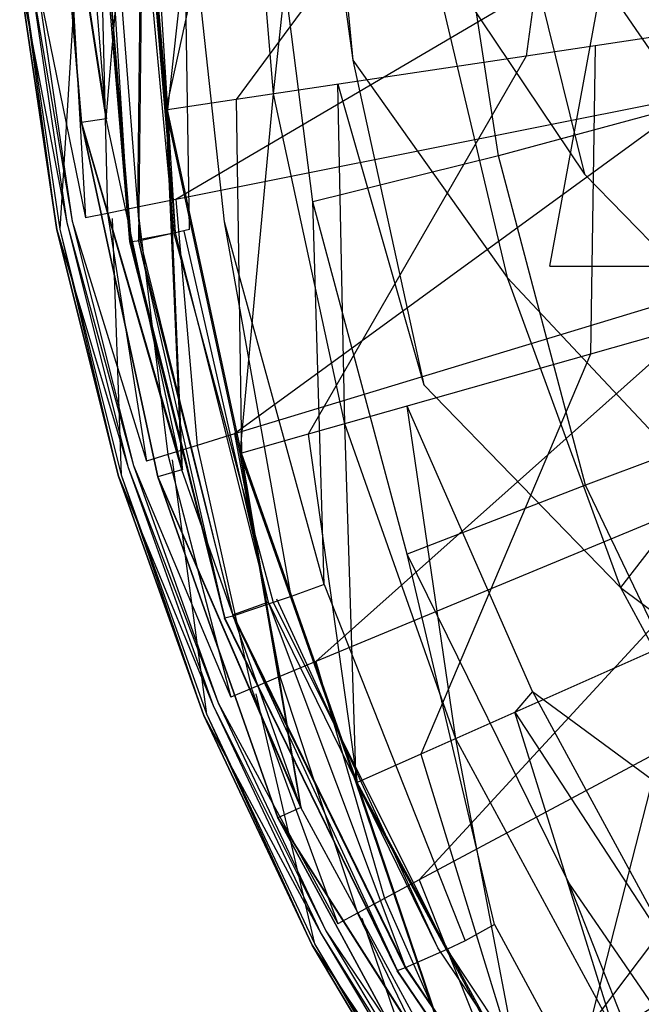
# Model space of a CAD drawing. Extents: x 0 to 0.376, y -0.701 to 0.
# Tile 6 of 62: x 0.001 to 0.046, y -0.605 to -0.534. Entities that reach past the tile are written whole.
import ezdxf

# ---------------------------------------------------------------- set-up
doc = ezdxf.new("R2010")
doc.units = 0
for name, color, linetype in [('L0_WC_N_567710__1___REPLACEMTFO', 7, 'CONTINUOUS'), ('L1_WC_N_567710__0___REPLACEMTFO', 7, 'CONTINUOUS'), ('L2_SITZ_N_567710__0___REPLACEMT', 7, 'CONTINUOUS'), ('L3_DECKEL_N_567710__0___REPLACE', 7, 'CONTINUOUS')]:
    doc.layers.add(name, color=color, linetype=linetype)

msp = doc.modelspace()

# ---------------------------------------------------------------- linework, layer by layer
at = {"layer": 'L0_WC_N_567710__1___REPLACEMTFO', "color": 8}
for points, invisible_edges in [([(0.022853, -0.511784, 0.345531), (0.025158, -0.536607, 0.34544), (0.022029, -0.513995, 0.349631), (0.022853, -0.511784, 0.345531)], 14), ([(0.022853, -0.511784, 0.345531), (0.030607, -0.527889, 0.324164), (0.025158, -0.536607, 0.34544), (0.022853, -0.511784, 0.345531)], 14), ([(0.041682, -0.512771, 0.285105), (0.04804, -0.537685, 0.283496), (0.035834, -0.519795, 0.303857), (0.041682, -0.512771, 0.285105)], 14), ([(0.046218, -0.512978, 0.397804), (0.040939, -0.513201, 0.400031), (0.04281, -0.535552, 0.400031), (0.046218, -0.512978, 0.397804)], 14), ([(0.041682, -0.512771, 0.285105), (0.054579, -0.530737, 0.266405), (0.04804, -0.537685, 0.283496), (0.041682, -0.512771, 0.285105)], 14), ([(0.04804, -0.53477, 0.397874), (0.046218, -0.512978, 0.397804), (0.04281, -0.535552, 0.400031), (0.04804, -0.53477, 0.397874)], 14), ([(0.016667, -0.539457, 0.400031), (0.035885, -0.513413, 0.400031), (0.014561, -0.514308, 0.400031), (0.016667, -0.539457, 0.400031)], 13), ([(0.035885, -0.513413, 0.400031), (0.016667, -0.539457, 0.400031), (0.037801, -0.5363, 0.400031), (0.035885, -0.513413, 0.400031)], 14), ([(0.037801, -0.5363, 0.400031), (0.040939, -0.513201, 0.400031), (0.035885, -0.513413, 0.400031), (0.037801, -0.5363, 0.400031)], 13), ([(0.040939, -0.513201, 0.400031), (0.037801, -0.5363, 0.400031), (0.04281, -0.535552, 0.400031), (0.040939, -0.513201, 0.400031)], 14), ([(0.01731, -0.514193, 0.349633), (0.011565, -0.540219, 0.349698), (0.009413, -0.514524, 0.349637), (0.01731, -0.514193, 0.349633)], 13), ([(0.011658, -0.540205, 0.400031), (0.014561, -0.514308, 0.400031), (0.009507, -0.51452, 0.400031), (0.011658, -0.540205, 0.400031)], 13), ([(0.011565, -0.540219, 0.349698), (0.01731, -0.514193, 0.349633), (0.019397, -0.539049, 0.349696), (0.011565, -0.540219, 0.349698)], 14), ([(0.014561, -0.514308, 0.400031), (0.011658, -0.540205, 0.400031), (0.016667, -0.539457, 0.400031), (0.014561, -0.514308, 0.400031)], 14), ([(0.022029, -0.513995, 0.349631), (0.019397, -0.539049, 0.349696), (0.01731, -0.514193, 0.349633), (0.022029, -0.513995, 0.349631)], 13), ([(0.019397, -0.539049, 0.349696), (0.022029, -0.513995, 0.349631), (0.024069, -0.538351, 0.349695), (0.019397, -0.539049, 0.349696)], 14), ([(0.022029, -0.513995, 0.349631), (0.025158, -0.536607, 0.34544), (0.024069, -0.538351, 0.349695), (0.022029, -0.513995, 0.349631)], 14), ([(0.003191, -0.514785, 0.393696), (0.007237, -0.540866, 0.398221), (0.005043, -0.514707, 0.398162), (0.003191, -0.514785, 0.393696)], 14), ([(0.007209, -0.540869, 0.351521), (0.003191, -0.514785, 0.355863), (0.005016, -0.514708, 0.351462), (0.007209, -0.540869, 0.351521)], 14), ([(0.003191, -0.514785, 0.360763), (0.005397, -0.54114, 0.355922), (0.005397, -0.54114, 0.360823), (0.003191, -0.514785, 0.360763)], 13), ([(0.005397, -0.54114, 0.355922), (0.003191, -0.514785, 0.360763), (0.003191, -0.514785, 0.355863), (0.005397, -0.54114, 0.355922)], 14), ([(0.003191, -0.514785, 0.355863), (0.007209, -0.540869, 0.351521), (0.005397, -0.54114, 0.355922), (0.003191, -0.514785, 0.355863)], 13), ([(0.003191, -0.514785, 0.389269), (0.005397, -0.54114, 0.360823), (0.005397, -0.54114, 0.389329), (0.003191, -0.514785, 0.389269)], 13), ([(0.005397, -0.54114, 0.360823), (0.003191, -0.514785, 0.389269), (0.003191, -0.514785, 0.360763), (0.005397, -0.54114, 0.360823)], 14), ([(0.007237, -0.540866, 0.398221), (0.003191, -0.514785, 0.393696), (0.005397, -0.54114, 0.393755), (0.007237, -0.540866, 0.398221)], 13), ([(0.003191, -0.514785, 0.393696), (0.005397, -0.54114, 0.389329), (0.005397, -0.54114, 0.393755), (0.003191, -0.514785, 0.393696)], 13), ([(0.005397, -0.54114, 0.389329), (0.003191, -0.514785, 0.393696), (0.003191, -0.514785, 0.389269), (0.005397, -0.54114, 0.389329)], 14), ([(0.009413, -0.514524, 0.349637), (0.007209, -0.540869, 0.351521), (0.005016, -0.514708, 0.351462), (0.009413, -0.514524, 0.349637)], 13), ([(0.009507, -0.51452, 0.400031), (0.005043, -0.514707, 0.398162), (0.007237, -0.540866, 0.398221), (0.009507, -0.51452, 0.400031)], 14), ([(0.007209, -0.540869, 0.351521), (0.009413, -0.514524, 0.349637), (0.011565, -0.540219, 0.349698), (0.007209, -0.540869, 0.351521)], 14), ([(0.011658, -0.540205, 0.400031), (0.009507, -0.51452, 0.400031), (0.007237, -0.540866, 0.398221), (0.011658, -0.540205, 0.400031)], 14), ([(0.035834, -0.519795, 0.303857), (0.042026, -0.544885, 0.302626), (0.030607, -0.527889, 0.324164), (0.035834, -0.519795, 0.303857)], 14), ([(0.035834, -0.519795, 0.303857), (0.04804, -0.537685, 0.283496), (0.042026, -0.544885, 0.302626), (0.035834, -0.519795, 0.303857)], 14), ([(0.030607, -0.527889, 0.324164), (0.036407, -0.552423, 0.323426), (0.025158, -0.536607, 0.34544), (0.030607, -0.527889, 0.324164)], 14), ([(0.030607, -0.527889, 0.324164), (0.042026, -0.544885, 0.302626), (0.036407, -0.552423, 0.323426), (0.030607, -0.527889, 0.324164)], 14), ([(0.04804, -0.53477, 0.397874), (0.04281, -0.535552, 0.400031), (0.047357, -0.556613, 0.400031), (0.04804, -0.53477, 0.397874)], 14), ([(0.042484, -0.557993, 0.400031), (0.04281, -0.535552, 0.400031), (0.037801, -0.5363, 0.400031), (0.042484, -0.557993, 0.400031)], 13), ([(0.04281, -0.535552, 0.400031), (0.042484, -0.557993, 0.400031), (0.047357, -0.556613, 0.400031), (0.04281, -0.535552, 0.400031)], 14), ([(0.021925, -0.563814, 0.400031), (0.037801, -0.5363, 0.400031), (0.016667, -0.539457, 0.400031), (0.021925, -0.563814, 0.400031)], 13), ([(0.037801, -0.5363, 0.400031), (0.021925, -0.563814, 0.400031), (0.042484, -0.557993, 0.400031), (0.037801, -0.5363, 0.400031)], 14), ([(0.025158, -0.536607, 0.34544), (0.030339, -0.560217, 0.345262), (0.024069, -0.538351, 0.349695), (0.025158, -0.536607, 0.34544)], 14), ([(0.025158, -0.536607, 0.34544), (0.036407, -0.552423, 0.323426), (0.030339, -0.560217, 0.345262), (0.025158, -0.536607, 0.34544)], 14), ([(0.056537, -0.559808, 0.281936), (0.042026, -0.544885, 0.302626), (0.04804, -0.537685, 0.283496), (0.056537, -0.559808, 0.281936)], 14), ([(0.024069, -0.538351, 0.349695), (0.02458, -0.563062, 0.349628), (0.019397, -0.539049, 0.349696), (0.024069, -0.538351, 0.349695)], 13), ([(0.024069, -0.538351, 0.349695), (0.030339, -0.560217, 0.345262), (0.029126, -0.561775, 0.349629), (0.024069, -0.538351, 0.349695)], 14), ([(0.02458, -0.563062, 0.349628), (0.024069, -0.538351, 0.349695), (0.029126, -0.561775, 0.349629), (0.02458, -0.563062, 0.349628)], 14), ([(0.019397, -0.539049, 0.349696), (0.016962, -0.565219, 0.349628), (0.011565, -0.540219, 0.349698), (0.019397, -0.539049, 0.349696)], 13), ([(0.017053, -0.565194, 0.400031), (0.016667, -0.539457, 0.400031), (0.011658, -0.540205, 0.400031), (0.017053, -0.565194, 0.400031)], 13), ([(0.016667, -0.539457, 0.400031), (0.017053, -0.565194, 0.400031), (0.021925, -0.563814, 0.400031), (0.016667, -0.539457, 0.400031)], 14), ([(0.016962, -0.565219, 0.349628), (0.019397, -0.539049, 0.349696), (0.02458, -0.563062, 0.349628), (0.016962, -0.565219, 0.349628)], 14), ([(0.011565, -0.540219, 0.349698), (0.012724, -0.566415, 0.35145), (0.007209, -0.540869, 0.351521), (0.011565, -0.540219, 0.349698)], 13), ([(0.012753, -0.566416, 0.398149), (0.011658, -0.540205, 0.400031), (0.007237, -0.540866, 0.398221), (0.012753, -0.566416, 0.398149)], 14), ([(0.012724, -0.566415, 0.35145), (0.011565, -0.540219, 0.349698), (0.016962, -0.565219, 0.349628), (0.012724, -0.566415, 0.35145)], 14), ([(0.017053, -0.565194, 0.400031), (0.011658, -0.540205, 0.400031), (0.012753, -0.566416, 0.398149), (0.017053, -0.565194, 0.400031)], 14), ([(0.005397, -0.54114, 0.393755), (0.012753, -0.566416, 0.398149), (0.007237, -0.540866, 0.398221), (0.005397, -0.54114, 0.393755)], 14), ([(0.012724, -0.566415, 0.35145), (0.005397, -0.54114, 0.355922), (0.007209, -0.540869, 0.351521), (0.012724, -0.566415, 0.35145)], 14), ([(0.005397, -0.54114, 0.355922), (0.012724, -0.566415, 0.35145), (0.010963, -0.566918, 0.35585), (0.005397, -0.54114, 0.355922)], 13), ([(0.005397, -0.54114, 0.360823), (0.010963, -0.566918, 0.35585), (0.010963, -0.566918, 0.36075), (0.005397, -0.54114, 0.360823)], 13), ([(0.010963, -0.566918, 0.35585), (0.005397, -0.54114, 0.360823), (0.005397, -0.54114, 0.355922), (0.010963, -0.566918, 0.35585)], 14), ([(0.010963, -0.566918, 0.389256), (0.005397, -0.54114, 0.360823), (0.010963, -0.566918, 0.36075), (0.010963, -0.566918, 0.389256)], 13), ([(0.005397, -0.54114, 0.360823), (0.010963, -0.566918, 0.389256), (0.005397, -0.54114, 0.389329), (0.005397, -0.54114, 0.360823)], 14), ([(0.012753, -0.566416, 0.398149), (0.005397, -0.54114, 0.393755), (0.010963, -0.566918, 0.393683), (0.012753, -0.566416, 0.398149)], 13), ([(0.005397, -0.54114, 0.393755), (0.010963, -0.566918, 0.389256), (0.010963, -0.566918, 0.393683), (0.005397, -0.54114, 0.393755)], 13), ([(0.010963, -0.566918, 0.389256), (0.005397, -0.54114, 0.393755), (0.005397, -0.54114, 0.389329), (0.010963, -0.566918, 0.389256)], 14), ([(0.050481, -0.56743, 0.301485), (0.036407, -0.552423, 0.323426), (0.042026, -0.544885, 0.302626), (0.050481, -0.56743, 0.301485)], 14), ([(0.042026, -0.544885, 0.302626), (0.056537, -0.559808, 0.281936), (0.050481, -0.56743, 0.301485), (0.042026, -0.544885, 0.302626)], 13), ([(0.036407, -0.552423, 0.323426), (0.044654, -0.574967, 0.322769), (0.030339, -0.560217, 0.345262), (0.036407, -0.552423, 0.323426)], 14), ([(0.036407, -0.552423, 0.323426), (0.050481, -0.56743, 0.301485), (0.044654, -0.574967, 0.322769), (0.036407, -0.552423, 0.323426)], 13), ([(0.049675, -0.578414, 0.400031), (0.047357, -0.556613, 0.400031), (0.042484, -0.557993, 0.400031), (0.049675, -0.578414, 0.400031)], 13), ([(0.030126, -0.587106, 0.400031), (0.042484, -0.557993, 0.400031), (0.021925, -0.563814, 0.400031), (0.030126, -0.587106, 0.400031)], 13), ([(0.042484, -0.557993, 0.400031), (0.030126, -0.587106, 0.400031), (0.049675, -0.578414, 0.400031), (0.042484, -0.557993, 0.400031)], 14), ([(0.038253, -0.582546, 0.345072), (0.029126, -0.561775, 0.349629), (0.030339, -0.560217, 0.345262), (0.038253, -0.582546, 0.345072)], 14), ([(0.030339, -0.560217, 0.345262), (0.044654, -0.574967, 0.322769), (0.038253, -0.582546, 0.345072), (0.030339, -0.560217, 0.345262)], 14), ([(0.029126, -0.561775, 0.349629), (0.032656, -0.585981, 0.349531), (0.02458, -0.563062, 0.349628), (0.029126, -0.561775, 0.349629)], 13), ([(0.029126, -0.561775, 0.349629), (0.038253, -0.582546, 0.345072), (0.036972, -0.584062, 0.349533), (0.029126, -0.561775, 0.349629)], 13), ([(0.032656, -0.585981, 0.349531), (0.029126, -0.561775, 0.349629), (0.036972, -0.584062, 0.349533), (0.032656, -0.585981, 0.349531)], 14), ([(0.02458, -0.563062, 0.349628), (0.025407, -0.589204, 0.349528), (0.016962, -0.565219, 0.349628), (0.02458, -0.563062, 0.349628)], 13), ([(0.025407, -0.589204, 0.349528), (0.02458, -0.563062, 0.349628), (0.032656, -0.585981, 0.349531), (0.025407, -0.589204, 0.349528)], 14), ([(0.025493, -0.589166, 0.400031), (0.021925, -0.563814, 0.400031), (0.017053, -0.565194, 0.400031), (0.025493, -0.589166, 0.400031)], 13), ([(0.021925, -0.563814, 0.400031), (0.025493, -0.589166, 0.400031), (0.030126, -0.587106, 0.400031), (0.021925, -0.563814, 0.400031)], 14), ([(0.016962, -0.565219, 0.349628), (0.021379, -0.59099, 0.351348), (0.012724, -0.566415, 0.35145), (0.016962, -0.565219, 0.349628)], 13), ([(0.021408, -0.590988, 0.398048), (0.017053, -0.565194, 0.400031), (0.012753, -0.566416, 0.398149), (0.021408, -0.590988, 0.398048)], 14), ([(0.021379, -0.59099, 0.351348), (0.016962, -0.565219, 0.349628), (0.025407, -0.589204, 0.349528), (0.021379, -0.59099, 0.351348)], 14), ([(0.025493, -0.589166, 0.400031), (0.017053, -0.565194, 0.400031), (0.021408, -0.590988, 0.398048), (0.025493, -0.589166, 0.400031)], 14), ([(0.021379, -0.59099, 0.351348), (0.010963, -0.566918, 0.35585), (0.012724, -0.566415, 0.35145), (0.021379, -0.59099, 0.351348)], 14), ([(0.010963, -0.566918, 0.393683), (0.021408, -0.590988, 0.398048), (0.012753, -0.566416, 0.398149), (0.010963, -0.566918, 0.393683)], 14), ([(0.010963, -0.566918, 0.36075), (0.019702, -0.591741, 0.355748), (0.019702, -0.591741, 0.360648), (0.010963, -0.566918, 0.36075)], 13), ([(0.019702, -0.591741, 0.355748), (0.010963, -0.566918, 0.36075), (0.010963, -0.566918, 0.35585), (0.019702, -0.591741, 0.355748)], 14), ([(0.010963, -0.566918, 0.35585), (0.021379, -0.59099, 0.351348), (0.019702, -0.591741, 0.355748), (0.010963, -0.566918, 0.35585)], 13), ([(0.019702, -0.591741, 0.389154), (0.010963, -0.566918, 0.36075), (0.019702, -0.591741, 0.360648), (0.019702, -0.591741, 0.389154)], 13), ([(0.010963, -0.566918, 0.36075), (0.019702, -0.591741, 0.389154), (0.010963, -0.566918, 0.389256), (0.010963, -0.566918, 0.36075)], 14), ([(0.021408, -0.590988, 0.398048), (0.010963, -0.566918, 0.393683), (0.019702, -0.591741, 0.393581), (0.021408, -0.590988, 0.398048)], 13), ([(0.010963, -0.566918, 0.393683), (0.019702, -0.591741, 0.389154), (0.019702, -0.591741, 0.393581), (0.010963, -0.566918, 0.393683)], 13), ([(0.019702, -0.591741, 0.389154), (0.010963, -0.566918, 0.393683), (0.010963, -0.566918, 0.389256), (0.019702, -0.591741, 0.389154)], 14), ([(0.050481, -0.56743, 0.301485), (0.061326, -0.587542, 0.300382), (0.044654, -0.574967, 0.322769), (0.050481, -0.56743, 0.301485)], 14), ([(0.044654, -0.574967, 0.322769), (0.055706, -0.595409, 0.322173), (0.038253, -0.582546, 0.345072), (0.044654, -0.574967, 0.322769)], 14), ([(0.044654, -0.574967, 0.322769), (0.061326, -0.587542, 0.300382), (0.055706, -0.595409, 0.322173), (0.044654, -0.574967, 0.322769)], 14), ([(0.041901, -0.6088, 0.400031), (0.049675, -0.578414, 0.400031), (0.030126, -0.587106, 0.400031), (0.041901, -0.6088, 0.400031)], 13), ([(0.049675, -0.578414, 0.400031), (0.041901, -0.6088, 0.400031), (0.059889, -0.597233, 0.400031), (0.049675, -0.578414, 0.400031)], 14), ([(0.038253, -0.582546, 0.345072), (0.049451, -0.603193, 0.344887), (0.036972, -0.584062, 0.349533), (0.038253, -0.582546, 0.345072)], 14), ([(0.038253, -0.582546, 0.345072), (0.055706, -0.595409, 0.322173), (0.049451, -0.603193, 0.344887), (0.038253, -0.582546, 0.345072)], 14), ([(0.036972, -0.584062, 0.349533), (0.044226, -0.607305, 0.349426), (0.032656, -0.585981, 0.349531), (0.036972, -0.584062, 0.349533)], 13), ([(0.036972, -0.584062, 0.349533), (0.049451, -0.603193, 0.344887), (0.0482, -0.604749, 0.349429), (0.036972, -0.584062, 0.349533)], 14), ([(0.044226, -0.607305, 0.349426), (0.036972, -0.584062, 0.349533), (0.0482, -0.604749, 0.349429), (0.044226, -0.607305, 0.349426)], 14), ([(0.032656, -0.585981, 0.349531), (0.037558, -0.611592, 0.34942), (0.025407, -0.589204, 0.349528), (0.032656, -0.585981, 0.349531)], 13), ([(0.037558, -0.611592, 0.34942), (0.032656, -0.585981, 0.349531), (0.044226, -0.607305, 0.349426), (0.037558, -0.611592, 0.34942)], 14), ([(0.037637, -0.611542, 0.400031), (0.030126, -0.587106, 0.400031), (0.025493, -0.589166, 0.400031), (0.037637, -0.611542, 0.400031)], 13), ([(0.030126, -0.587106, 0.400031), (0.037637, -0.611542, 0.400031), (0.041901, -0.6088, 0.400031), (0.030126, -0.587106, 0.400031)], 14), ([(0.025407, -0.589204, 0.349528), (0.033849, -0.613971, 0.351239), (0.021379, -0.59099, 0.351348), (0.025407, -0.589204, 0.349528)], 13), ([(0.033878, -0.613965, 0.397938), (0.025493, -0.589166, 0.400031), (0.021408, -0.590988, 0.398048), (0.033878, -0.613965, 0.397938)], 14), ([(0.033849, -0.613971, 0.351239), (0.025407, -0.589204, 0.349528), (0.037558, -0.611592, 0.34942), (0.033849, -0.613971, 0.351239)], 14), ([(0.037637, -0.611542, 0.400031), (0.025493, -0.589166, 0.400031), (0.033878, -0.613965, 0.397938), (0.037637, -0.611542, 0.400031)], 14), ([(0.019702, -0.591741, 0.393581), (0.033878, -0.613965, 0.397938), (0.021408, -0.590988, 0.398048), (0.019702, -0.591741, 0.393581)], 14), ([(0.033849, -0.613971, 0.351239), (0.019702, -0.591741, 0.355748), (0.021379, -0.59099, 0.351348), (0.033849, -0.613971, 0.351239)], 14), ([(0.019702, -0.591741, 0.360648), (0.032309, -0.614968, 0.355637), (0.032309, -0.614968, 0.360538), (0.019702, -0.591741, 0.360648)], 13), ([(0.032309, -0.614968, 0.355637), (0.019702, -0.591741, 0.360648), (0.019702, -0.591741, 0.355748), (0.032309, -0.614968, 0.355637)], 14), ([(0.019702, -0.591741, 0.355748), (0.033849, -0.613971, 0.351239), (0.032309, -0.614968, 0.355637), (0.019702, -0.591741, 0.355748)], 13), ([(0.019702, -0.591741, 0.389154), (0.032309, -0.614968, 0.360538), (0.032309, -0.614968, 0.389044), (0.019702, -0.591741, 0.389154)], 13), ([(0.032309, -0.614968, 0.360538), (0.019702, -0.591741, 0.389154), (0.019702, -0.591741, 0.360648), (0.032309, -0.614968, 0.360538)], 14), ([(0.033878, -0.613965, 0.397938), (0.019702, -0.591741, 0.393581), (0.032309, -0.614968, 0.39347), (0.033878, -0.613965, 0.397938)], 13), ([(0.019702, -0.591741, 0.393581), (0.032309, -0.614968, 0.389044), (0.032309, -0.614968, 0.39347), (0.019702, -0.591741, 0.393581)], 13), ([(0.032309, -0.614968, 0.389044), (0.019702, -0.591741, 0.393581), (0.019702, -0.591741, 0.389154), (0.032309, -0.614968, 0.389044)], 14), ([(0.056822, -0.628656, 0.400031), (0.059889, -0.597233, 0.400031), (0.041901, -0.6088, 0.400031), (0.056822, -0.628656, 0.400031)], 13), ([(0.0482, -0.604749, 0.349429), (0.058909, -0.626845, 0.349335), (0.044226, -0.607305, 0.349426), (0.0482, -0.604749, 0.349429)], 13)]:
    msp.add_3dface(points, dxfattribs=dict(at, invisible_edges=invisible_edges))
at = {"layer": 'L1_WC_N_567710__0___REPLACEMTFO', "color": 8}
for points, invisible_edges in [([(0.039522, -0.551583, 0.355781), (0.052238, -0.482296, 0.305881), (0.027281, -0.482296, 0.355781), (0.039522, -0.551583, 0.355781)], 14), ([(0.052238, -0.482296, 0.305881), (0.039522, -0.551583, 0.355781), (0.062579, -0.551583, 0.30968), (0.052238, -0.482296, 0.305881)], 13), ([(0.074382, -0.610323, 0.355781), (0.062579, -0.551583, 0.30968), (0.039522, -0.551583, 0.355781), (0.074382, -0.610323, 0.355781)], 14)]:
    msp.add_3dface(points, dxfattribs=dict(at, invisible_edges=invisible_edges))
at = {"layer": 'L2_SITZ_N_567710__0___REPLACEMT', "color": 8}
for points, invisible_edges in [([(0.046756, -0.51629, 0.419012), (0.031925, -0.518405, 0.422195), (0.035775, -0.543564, 0.42207), (0.046756, -0.51629, 0.419012)], 14), ([(0.050815, -0.539505, 0.418844), (0.046756, -0.51629, 0.419012), (0.035775, -0.543564, 0.42207), (0.050815, -0.539505, 0.418844)], 14), ([(0.031925, -0.518405, 0.422195), (0.018858, -0.520097, 0.423202), (0.022252, -0.546921, 0.423186), (0.031925, -0.518405, 0.422195)], 14), ([(0.035775, -0.543564, 0.42207), (0.031925, -0.518405, 0.422195), (0.022252, -0.546921, 0.423186), (0.035775, -0.543564, 0.42207)], 14), ([(0.018858, -0.520097, 0.423202), (0.012842, -0.520835, 0.422842), (0.015827, -0.548368, 0.422943), (0.018858, -0.520097, 0.423202)], 14), ([(0.022252, -0.546921, 0.423186), (0.018858, -0.520097, 0.423202), (0.015827, -0.548368, 0.422943), (0.022252, -0.546921, 0.423186)], 14), ([(0.013273, -0.548925, 0.422589), (0.012842, -0.520835, 0.422842), (0.010499, -0.521119, 0.422626), (0.013273, -0.548925, 0.422589)], 14), ([(0.015827, -0.548368, 0.422943), (0.012842, -0.520835, 0.422842), (0.013273, -0.548925, 0.422589), (0.015827, -0.548368, 0.422943)], 14), ([(0.008937, -0.549794, 0.402503), (0.006515, -0.521506, 0.404325), (0.006522, -0.521492, 0.402569), (0.008937, -0.549794, 0.402503)], 14), ([(0.006672, -0.521503, 0.407458), (0.006515, -0.521506, 0.404325), (0.008921, -0.549812, 0.404259), (0.006672, -0.521503, 0.407458)], 14), ([(0.006515, -0.521506, 0.404325), (0.008937, -0.549794, 0.402503), (0.008921, -0.549812, 0.404259), (0.006515, -0.521506, 0.404325)], 13), ([(0.00715, -0.521431, 0.402294), (0.008937, -0.549794, 0.402503), (0.006522, -0.521492, 0.402569), (0.00715, -0.521431, 0.402294)], 13), ([(0.007481, -0.521471, 0.413511), (0.006672, -0.521503, 0.407458), (0.009686, -0.54974, 0.413444), (0.007481, -0.521471, 0.413511)], 14), ([(0.006672, -0.521503, 0.407458), (0.009013, -0.549812, 0.40739), (0.009686, -0.54974, 0.413444), (0.006672, -0.521503, 0.407458)], 14), ([(0.006672, -0.521503, 0.407458), (0.008921, -0.549812, 0.404259), (0.009013, -0.549812, 0.40739), (0.006672, -0.521503, 0.407458)], 14), ([(0.009861, -0.52118, 0.402117), (0.009563, -0.549677, 0.402246), (0.00715, -0.521431, 0.402294), (0.009861, -0.52118, 0.402117)], 14), ([(0.008937, -0.549794, 0.402503), (0.00715, -0.521431, 0.402294), (0.009563, -0.549677, 0.402246), (0.008937, -0.549794, 0.402503)], 14), ([(0.009532, -0.521234, 0.420173), (0.007481, -0.521471, 0.413511), (0.012128, -0.549182, 0.420107), (0.009532, -0.521234, 0.420173)], 14), ([(0.007481, -0.521471, 0.413511), (0.009686, -0.54974, 0.413444), (0.012128, -0.549182, 0.420107), (0.007481, -0.521471, 0.413511)], 14), ([(0.010499, -0.521119, 0.422626), (0.009532, -0.521234, 0.420173), (0.013273, -0.548925, 0.422589), (0.010499, -0.521119, 0.422626)], 14), ([(0.009532, -0.521234, 0.420173), (0.012128, -0.549182, 0.420107), (0.013273, -0.548925, 0.422589), (0.009532, -0.521234, 0.420173)], 14), ([(0.012249, -0.549159, 0.402144), (0.009563, -0.549677, 0.402246), (0.009861, -0.52118, 0.402117), (0.012249, -0.549159, 0.402144)], 14), ([(0.010494, -0.521121, 0.402107), (0.012249, -0.549159, 0.402144), (0.009861, -0.52118, 0.402117), (0.010494, -0.521121, 0.402107)], 13), ([(0.012249, -0.549159, 0.402144), (0.010494, -0.521121, 0.402107), (0.012877, -0.549044, 0.402152), (0.012249, -0.549159, 0.402144)], 14), ([(0.050815, -0.539505, 0.418844), (0.035775, -0.543564, 0.42207), (0.042117, -0.567531, 0.422068), (0.050815, -0.539505, 0.418844)], 14), ([(0.056636, -0.562065, 0.419087), (0.050815, -0.539505, 0.418844), (0.042117, -0.567531, 0.422068), (0.056636, -0.562065, 0.419087)], 14), ([(0.035775, -0.543564, 0.42207), (0.022252, -0.546921, 0.423186), (0.02912, -0.572542, 0.423031), (0.035775, -0.543564, 0.42207)], 14), ([(0.042117, -0.567531, 0.422068), (0.035775, -0.543564, 0.42207), (0.02912, -0.572542, 0.423031), (0.042117, -0.567531, 0.422068)], 14), ([(0.02307, -0.574767, 0.422901), (0.022252, -0.546921, 0.423186), (0.015827, -0.548368, 0.422943), (0.02307, -0.574767, 0.422901)], 14), ([(0.02912, -0.572542, 0.423031), (0.022252, -0.546921, 0.423186), (0.02307, -0.574767, 0.422901), (0.02912, -0.572542, 0.423031)], 14), ([(0.020669, -0.575626, 0.422531), (0.015827, -0.548368, 0.422943), (0.013273, -0.548925, 0.422589), (0.020669, -0.575626, 0.422531)], 14), ([(0.02307, -0.574767, 0.422901), (0.015827, -0.548368, 0.422943), (0.020669, -0.575626, 0.422531), (0.02307, -0.574767, 0.422901)], 14), ([(0.016457, -0.576957, 0.4022), (0.009563, -0.549677, 0.402246), (0.012249, -0.549159, 0.402144), (0.016457, -0.576957, 0.4022)], 14), ([(0.012128, -0.549182, 0.420107), (0.009686, -0.54974, 0.413444), (0.019354, -0.576082, 0.420043), (0.012128, -0.549182, 0.420107)], 14), ([(0.013273, -0.548925, 0.422589), (0.012128, -0.549182, 0.420107), (0.020669, -0.575626, 0.422531), (0.013273, -0.548925, 0.422589)], 14), ([(0.012128, -0.549182, 0.420107), (0.019354, -0.576082, 0.420043), (0.020669, -0.575626, 0.422531), (0.012128, -0.549182, 0.420107)], 14), ([(0.012877, -0.549044, 0.402152), (0.019036, -0.576036, 0.402171), (0.012249, -0.549159, 0.402144), (0.012877, -0.549044, 0.402152)], 13), ([(0.019036, -0.576036, 0.402171), (0.016457, -0.576957, 0.4022), (0.012249, -0.549159, 0.402144), (0.019036, -0.576036, 0.402171)], 14), ([(0.019036, -0.576036, 0.402171), (0.012877, -0.549044, 0.402152), (0.019638, -0.575821, 0.402198), (0.019036, -0.576036, 0.402171)], 14), ([(0.015855, -0.577175, 0.402439), (0.008921, -0.549812, 0.404259), (0.008937, -0.549794, 0.402503), (0.015855, -0.577175, 0.402439)], 14), ([(0.008921, -0.549812, 0.404259), (0.015855, -0.577175, 0.402439), (0.015829, -0.577199, 0.404193), (0.008921, -0.549812, 0.404259)], 13), ([(0.008921, -0.549812, 0.404259), (0.015829, -0.577199, 0.404193), (0.009013, -0.549812, 0.40739), (0.008921, -0.549812, 0.404259)], 14), ([(0.009563, -0.549677, 0.402246), (0.015855, -0.577175, 0.402439), (0.008937, -0.549794, 0.402503), (0.009563, -0.549677, 0.402246)], 13), ([(0.009686, -0.54974, 0.413444), (0.009013, -0.549812, 0.40739), (0.016435, -0.577074, 0.413379), (0.009686, -0.54974, 0.413444)], 14), ([(0.009013, -0.549812, 0.40739), (0.015857, -0.577207, 0.407325), (0.016435, -0.577074, 0.413379), (0.009013, -0.549812, 0.40739)], 14), ([(0.009013, -0.549812, 0.40739), (0.015829, -0.577199, 0.404193), (0.015857, -0.577207, 0.407325), (0.009013, -0.549812, 0.40739)], 14), ([(0.015855, -0.577175, 0.402439), (0.009563, -0.549677, 0.402246), (0.016457, -0.576957, 0.4022), (0.015855, -0.577175, 0.402439)], 14), ([(0.009686, -0.54974, 0.413444), (0.016435, -0.577074, 0.413379), (0.019354, -0.576082, 0.420043), (0.009686, -0.54974, 0.413444)], 14), ([(0.056636, -0.562065, 0.419087), (0.042117, -0.567531, 0.422068), (0.052771, -0.589856, 0.422208), (0.056636, -0.562065, 0.419087)], 14), ([(0.042117, -0.567531, 0.422068), (0.02912, -0.572542, 0.423031), (0.040899, -0.596469, 0.422897), (0.042117, -0.567531, 0.422068)], 14), ([(0.052771, -0.589856, 0.422208), (0.042117, -0.567531, 0.422068), (0.040899, -0.596469, 0.422897), (0.052771, -0.589856, 0.422208)], 14), ([(0.035482, -0.599514, 0.422811), (0.02912, -0.572542, 0.423031), (0.02307, -0.574767, 0.422901), (0.035482, -0.599514, 0.422811)], 14), ([(0.040899, -0.596469, 0.422897), (0.02912, -0.572542, 0.423031), (0.035482, -0.599514, 0.422811), (0.040899, -0.596469, 0.422897)], 14), ([(0.033341, -0.600702, 0.422467), (0.02307, -0.574767, 0.422901), (0.020669, -0.575626, 0.422531), (0.033341, -0.600702, 0.422467)], 13), ([(0.02307, -0.574767, 0.422901), (0.033341, -0.600702, 0.422467), (0.035482, -0.599514, 0.422811), (0.02307, -0.574767, 0.422901)], 14), ([(0.019354, -0.576082, 0.420043), (0.016435, -0.577074, 0.413379), (0.032001, -0.601313, 0.419983), (0.019354, -0.576082, 0.420043)], 14), ([(0.019036, -0.576036, 0.402171), (0.02898, -0.602538, 0.402144), (0.016457, -0.576957, 0.4022), (0.019036, -0.576036, 0.402171)], 13), ([(0.019638, -0.575821, 0.402198), (0.03136, -0.601211, 0.402126), (0.019036, -0.576036, 0.402171), (0.019638, -0.575821, 0.402198)], 13), ([(0.02898, -0.602538, 0.402144), (0.019036, -0.576036, 0.402171), (0.03136, -0.601211, 0.402126), (0.02898, -0.602538, 0.402144)], 14), ([(0.020669, -0.575626, 0.422531), (0.019354, -0.576082, 0.420043), (0.033341, -0.600702, 0.422467), (0.020669, -0.575626, 0.422531)], 14), ([(0.019354, -0.576082, 0.420043), (0.032001, -0.601313, 0.419983), (0.033341, -0.600702, 0.422467), (0.019354, -0.576082, 0.420043)], 14), ([(0.03136, -0.601211, 0.402126), (0.019638, -0.575821, 0.402198), (0.031915, -0.600901, 0.402156), (0.03136, -0.601211, 0.402126)], 14), ([(0.028425, -0.60285, 0.402378), (0.015829, -0.577199, 0.404193), (0.015855, -0.577175, 0.402439), (0.028425, -0.60285, 0.402378)], 14), ([(0.015829, -0.577199, 0.404193), (0.028425, -0.60285, 0.402378), (0.028399, -0.602876, 0.404132), (0.015829, -0.577199, 0.404193)], 13), ([(0.028406, -0.602874, 0.407264), (0.015829, -0.577199, 0.404193), (0.028399, -0.602876, 0.404132), (0.028406, -0.602874, 0.407264)], 13), ([(0.015829, -0.577199, 0.404193), (0.028406, -0.602874, 0.407264), (0.015857, -0.577207, 0.407325), (0.015829, -0.577199, 0.404193)], 14), ([(0.016457, -0.576957, 0.4022), (0.028425, -0.60285, 0.402378), (0.015855, -0.577175, 0.402439), (0.016457, -0.576957, 0.4022)], 13), ([(0.016435, -0.577074, 0.413379), (0.015857, -0.577207, 0.407325), (0.028971, -0.602647, 0.413319), (0.016435, -0.577074, 0.413379)], 14), ([(0.015857, -0.577207, 0.407325), (0.028406, -0.602874, 0.407264), (0.028971, -0.602647, 0.413319), (0.015857, -0.577207, 0.407325)], 14), ([(0.016435, -0.577074, 0.413379), (0.028971, -0.602647, 0.413319), (0.032001, -0.601313, 0.419983), (0.016435, -0.577074, 0.413379)], 14), ([(0.028425, -0.60285, 0.402378), (0.016457, -0.576957, 0.4022), (0.02898, -0.602538, 0.402144), (0.028425, -0.60285, 0.402378)], 14), ([(0.05683, -0.61972, 0.422931), (0.052771, -0.589856, 0.422208), (0.040899, -0.596469, 0.422897), (0.05683, -0.61972, 0.422931)], 14), ([(0.051616, -0.623738, 0.422783), (0.040899, -0.596469, 0.422897), (0.035482, -0.599514, 0.422811), (0.051616, -0.623738, 0.422783)], 14), ([(0.05683, -0.61972, 0.422931), (0.040899, -0.596469, 0.422897), (0.051616, -0.623738, 0.422783), (0.05683, -0.61972, 0.422931)], 14), ([(0.049519, -0.625321, 0.422412), (0.035482, -0.599514, 0.422811), (0.033341, -0.600702, 0.422467), (0.049519, -0.625321, 0.422412)], 13), ([(0.035482, -0.599514, 0.422811), (0.049519, -0.625321, 0.422412), (0.051616, -0.623738, 0.422783), (0.035482, -0.599514, 0.422811)], 14), ([(0.045963, -0.627619, 0.402059), (0.02898, -0.602538, 0.402144), (0.03136, -0.601211, 0.402126), (0.045963, -0.627619, 0.402059)], 14), ([(0.048087, -0.625928, 0.401951), (0.03136, -0.601211, 0.402126), (0.031915, -0.600901, 0.402156), (0.048087, -0.625928, 0.401951)], 14), ([(0.048087, -0.625928, 0.401951), (0.045963, -0.627619, 0.402059), (0.03136, -0.601211, 0.402126), (0.048087, -0.625928, 0.401951)], 14), ([(0.048584, -0.625533, 0.401957), (0.048087, -0.625928, 0.401951), (0.031915, -0.600901, 0.402156), (0.048584, -0.625533, 0.401957)], 14), ([(0.033341, -0.600702, 0.422467), (0.032001, -0.601313, 0.419983), (0.049519, -0.625321, 0.422412), (0.033341, -0.600702, 0.422467)], 14), ([(0.032001, -0.601313, 0.419983), (0.028971, -0.602647, 0.413319), (0.04846, -0.626046, 0.419925), (0.032001, -0.601313, 0.419983)], 14), ([(0.032001, -0.601313, 0.419983), (0.04846, -0.626046, 0.419925), (0.049519, -0.625321, 0.422412), (0.032001, -0.601313, 0.419983)], 14), ([(0.028971, -0.602647, 0.413319), (0.028406, -0.602874, 0.407264), (0.046132, -0.627597, 0.41326), (0.028971, -0.602647, 0.413319)], 14), ([(0.045467, -0.628016, 0.402317), (0.028425, -0.60285, 0.402378), (0.02898, -0.602538, 0.402144), (0.045467, -0.628016, 0.402317)], 14), ([(0.028971, -0.602647, 0.413319), (0.046132, -0.627597, 0.41326), (0.04846, -0.626046, 0.419925), (0.028971, -0.602647, 0.413319)], 14), ([(0.045963, -0.627619, 0.402059), (0.045467, -0.628016, 0.402317), (0.02898, -0.602538, 0.402144), (0.045963, -0.627619, 0.402059)], 14), ([(0.045467, -0.628016, 0.402317), (0.028399, -0.602876, 0.404132), (0.028425, -0.60285, 0.402378), (0.045467, -0.628016, 0.402317)], 14), ([(0.028406, -0.602874, 0.407264), (0.028399, -0.602876, 0.404132), (0.045524, -0.627993, 0.407205), (0.028406, -0.602874, 0.407264)], 14), ([(0.028399, -0.602876, 0.404132), (0.045467, -0.628016, 0.402317), (0.045454, -0.62804, 0.404073), (0.028399, -0.602876, 0.404132)], 13), ([(0.028399, -0.602876, 0.404132), (0.045454, -0.62804, 0.404073), (0.045524, -0.627993, 0.407205), (0.028399, -0.602876, 0.404132)], 14), ([(0.028406, -0.602874, 0.407264), (0.045524, -0.627993, 0.407205), (0.046132, -0.627597, 0.41326), (0.028406, -0.602874, 0.407264)], 14)]:
    msp.add_3dface(points, dxfattribs=dict(at, invisible_edges=invisible_edges))
at = {"layer": 'L3_DECKEL_N_567710__0___REPLACE', "color": 8}
for points, invisible_edges in [([(0.012273, -0.546742, 0.443835), (0.048387, -0.525523, 0.4449), (0.009693, -0.529344, 0.443952), (0.012273, -0.546742, 0.443835)], 13), ([(0.048387, -0.525523, 0.4449), (0.012273, -0.546742, 0.443835), (0.050408, -0.539145, 0.444809), (0.048387, -0.525523, 0.4449)], 14), ([(0.00948, -0.547302, 0.443448), (0.009693, -0.529344, 0.443952), (0.006859, -0.529628, 0.443567), (0.00948, -0.547302, 0.443448)], 13), ([(0.009693, -0.529344, 0.443952), (0.00948, -0.547302, 0.443448), (0.012273, -0.546742, 0.443835), (0.009693, -0.529344, 0.443952)], 14), ([(0.000911, -0.530638, 0.40438), (0.00435, -0.548415, 0.435748), (0.001655, -0.530224, 0.435869), (0.000911, -0.530638, 0.40438)], 14), ([(0.005013, -0.530237, 0.404043), (0.003843, -0.548893, 0.404218), (0.001139, -0.530618, 0.40414), (0.005013, -0.530237, 0.404043)], 13), ([(0.001655, -0.530224, 0.435869), (0.004726, -0.548306, 0.438596), (0.002036, -0.530155, 0.438717), (0.001655, -0.530224, 0.435869)], 14), ([(0.004726, -0.548306, 0.438596), (0.001655, -0.530224, 0.435869), (0.00435, -0.548415, 0.435748), (0.004726, -0.548306, 0.438596)], 13), ([(0.002036, -0.530155, 0.438717), (0.005707, -0.548084, 0.440829), (0.00303, -0.530033, 0.44095), (0.002036, -0.530155, 0.438717)], 14), ([(0.005707, -0.548084, 0.440829), (0.002036, -0.530155, 0.438717), (0.004726, -0.548306, 0.438596), (0.005707, -0.548084, 0.440829)], 13), ([(0.005707, -0.548084, 0.440829), (0.004638, -0.529857, 0.442566), (0.00303, -0.530033, 0.44095), (0.005707, -0.548084, 0.440829)], 13), ([(0.003843, -0.548893, 0.404218), (0.005013, -0.530237, 0.404043), (0.007661, -0.548135, 0.404116), (0.003843, -0.548893, 0.404218)], 14), ([(0.007291, -0.54775, 0.442446), (0.006859, -0.529628, 0.443567), (0.004638, -0.529857, 0.442566), (0.007291, -0.54775, 0.442446)], 13), ([(0.004638, -0.529857, 0.442566), (0.005707, -0.548084, 0.440829), (0.007291, -0.54775, 0.442446), (0.004638, -0.529857, 0.442566)], 14), ([(0.006859, -0.529628, 0.443567), (0.007291, -0.54775, 0.442446), (0.00948, -0.547302, 0.443448), (0.006859, -0.529628, 0.443567)], 14), ([(0.001139, -0.530618, 0.40414), (0.003613, -0.548939, 0.404224), (0.000905, -0.530641, 0.404145), (0.001139, -0.530618, 0.40414)], 13), ([(0.000905, -0.530641, 0.404145), (0.003618, -0.548935, 0.404458), (0.000911, -0.530638, 0.40438), (0.000905, -0.530641, 0.404145)], 14), ([(0.003618, -0.548935, 0.404458), (0.000905, -0.530641, 0.404145), (0.003613, -0.548939, 0.404224), (0.003618, -0.548935, 0.404458)], 13), ([(0.00435, -0.548415, 0.435748), (0.000911, -0.530638, 0.40438), (0.003618, -0.548935, 0.404458), (0.00435, -0.548415, 0.435748)], 13), ([(0.003613, -0.548939, 0.404224), (0.001139, -0.530618, 0.40414), (0.003843, -0.548893, 0.404218), (0.003613, -0.548939, 0.404224)], 14), ([(0.016546, -0.563803, 0.443721), (0.050408, -0.539145, 0.444809), (0.012273, -0.546742, 0.443835), (0.016546, -0.563803, 0.443721)], 13), ([(0.050408, -0.539145, 0.444809), (0.016546, -0.563803, 0.443721), (0.053754, -0.552503, 0.444719), (0.050408, -0.539145, 0.444809)], 14), ([(0.013821, -0.564635, 0.443332), (0.012273, -0.546742, 0.443835), (0.00948, -0.547302, 0.443448), (0.013821, -0.564635, 0.443332)], 13), ([(0.012273, -0.546742, 0.443835), (0.013821, -0.564635, 0.443332), (0.016546, -0.563803, 0.443721), (0.012273, -0.546742, 0.443835)], 14), ([(0.011685, -0.565296, 0.442329), (0.00948, -0.547302, 0.443448), (0.007291, -0.54775, 0.442446), (0.011685, -0.565296, 0.442329)], 13), ([(0.00948, -0.547302, 0.443448), (0.011685, -0.565296, 0.442329), (0.013821, -0.564635, 0.443332), (0.00948, -0.547302, 0.443448)], 14), ([(0.007661, -0.548135, 0.404116), (0.008321, -0.566814, 0.404294), (0.003843, -0.548893, 0.404218), (0.007661, -0.548135, 0.404116)], 13), ([(0.004726, -0.548306, 0.438596), (0.010139, -0.565786, 0.44071), (0.005707, -0.548084, 0.440829), (0.004726, -0.548306, 0.438596)], 14), ([(0.010139, -0.565786, 0.44071), (0.007291, -0.54775, 0.442446), (0.005707, -0.548084, 0.440829), (0.010139, -0.565786, 0.44071)], 13), ([(0.007291, -0.54775, 0.442446), (0.010139, -0.565786, 0.44071), (0.011685, -0.565296, 0.442329), (0.007291, -0.54775, 0.442446)], 14), ([(0.008321, -0.566814, 0.404294), (0.007661, -0.548135, 0.404116), (0.012046, -0.565686, 0.404187), (0.008321, -0.566814, 0.404294)], 14), ([(0.003843, -0.548893, 0.404218), (0.008096, -0.566882, 0.404301), (0.003613, -0.548939, 0.404224), (0.003843, -0.548893, 0.404218)], 13), ([(0.003618, -0.548935, 0.404458), (0.008815, -0.566254, 0.435629), (0.00435, -0.548415, 0.435748), (0.003618, -0.548935, 0.404458)], 14), ([(0.008096, -0.566882, 0.404301), (0.003843, -0.548893, 0.404218), (0.008321, -0.566814, 0.404294), (0.008096, -0.566882, 0.404301)], 14), ([(0.00435, -0.548415, 0.435748), (0.009182, -0.566105, 0.438477), (0.004726, -0.548306, 0.438596), (0.00435, -0.548415, 0.435748)], 14), ([(0.009182, -0.566105, 0.438477), (0.00435, -0.548415, 0.435748), (0.008815, -0.566254, 0.435629), (0.009182, -0.566105, 0.438477)], 13), ([(0.010139, -0.565786, 0.44071), (0.004726, -0.548306, 0.438596), (0.009182, -0.566105, 0.438477), (0.010139, -0.565786, 0.44071)], 13), ([(0.003613, -0.548939, 0.404224), (0.008102, -0.566878, 0.404535), (0.003618, -0.548935, 0.404458), (0.003613, -0.548939, 0.404224)], 14), ([(0.008102, -0.566878, 0.404535), (0.003613, -0.548939, 0.404224), (0.008096, -0.566882, 0.404301), (0.008102, -0.566878, 0.404535)], 13), ([(0.008815, -0.566254, 0.435629), (0.003618, -0.548935, 0.404458), (0.008102, -0.566878, 0.404535), (0.008815, -0.566254, 0.435629)], 13), ([(0.02247, -0.580363, 0.44361), (0.053754, -0.552503, 0.444719), (0.016546, -0.563803, 0.443721), (0.02247, -0.580363, 0.44361)], 13), ([(0.053754, -0.552503, 0.444719), (0.02247, -0.580363, 0.44361), (0.058393, -0.565469, 0.444632), (0.053754, -0.552503, 0.444719)], 14), ([(0.019839, -0.581458, 0.44322), (0.016546, -0.563803, 0.443721), (0.013821, -0.564635, 0.443332), (0.019839, -0.581458, 0.44322)], 13), ([(0.016546, -0.563803, 0.443721), (0.019839, -0.581458, 0.44322), (0.02247, -0.580363, 0.44361), (0.016546, -0.563803, 0.443721)], 14), ([(0.017777, -0.582326, 0.442215), (0.013821, -0.564635, 0.443332), (0.011685, -0.565296, 0.442329), (0.017777, -0.582326, 0.442215)], 13), ([(0.013821, -0.564635, 0.443332), (0.017777, -0.582326, 0.442215), (0.019839, -0.581458, 0.44322), (0.013821, -0.564635, 0.443332)], 14), ([(0.016284, -0.582968, 0.440595), (0.011685, -0.565296, 0.442329), (0.010139, -0.565786, 0.44071), (0.016284, -0.582968, 0.440595)], 13), ([(0.011685, -0.565296, 0.442329), (0.016284, -0.582968, 0.440595), (0.017777, -0.582326, 0.442215), (0.011685, -0.565296, 0.442329)], 14), ([(0.012046, -0.565686, 0.404187), (0.014529, -0.584208, 0.404369), (0.008321, -0.566814, 0.404294), (0.012046, -0.565686, 0.404187)], 13), ([(0.008815, -0.566254, 0.435629), (0.01536, -0.583382, 0.438362), (0.009182, -0.566105, 0.438477), (0.008815, -0.566254, 0.435629)], 14), ([(0.009182, -0.566105, 0.438477), (0.016284, -0.582968, 0.440595), (0.010139, -0.565786, 0.44071), (0.009182, -0.566105, 0.438477)], 14), ([(0.016284, -0.582968, 0.440595), (0.009182, -0.566105, 0.438477), (0.01536, -0.583382, 0.438362), (0.016284, -0.582968, 0.440595)], 13), ([(0.014529, -0.584208, 0.404369), (0.012046, -0.565686, 0.404187), (0.018126, -0.582721, 0.404254), (0.014529, -0.584208, 0.404369)], 14), ([(0.029988, -0.596263, 0.443503), (0.058393, -0.565469, 0.444632), (0.02247, -0.580363, 0.44361), (0.029988, -0.596263, 0.443503)], 13), ([(0.058393, -0.565469, 0.444632), (0.029988, -0.596263, 0.443503), (0.06428, -0.577918, 0.444549), (0.058393, -0.565469, 0.444632)], 14), ([(0.008321, -0.566814, 0.404294), (0.014313, -0.584298, 0.404376), (0.008096, -0.566882, 0.404301), (0.008321, -0.566814, 0.404294)], 13), ([(0.008102, -0.566878, 0.404535), (0.015006, -0.58357, 0.435513), (0.008815, -0.566254, 0.435629), (0.008102, -0.566878, 0.404535)], 14), ([(0.014313, -0.584298, 0.404376), (0.008321, -0.566814, 0.404294), (0.014529, -0.584208, 0.404369), (0.014313, -0.584298, 0.404376)], 14), ([(0.01536, -0.583382, 0.438362), (0.008815, -0.566254, 0.435629), (0.015006, -0.58357, 0.435513), (0.01536, -0.583382, 0.438362)], 13), ([(0.008096, -0.566882, 0.404301), (0.014318, -0.584292, 0.40461), (0.008102, -0.566878, 0.404535), (0.008096, -0.566882, 0.404301)], 14), ([(0.014318, -0.584292, 0.40461), (0.008096, -0.566882, 0.404301), (0.014313, -0.584298, 0.404376), (0.014318, -0.584292, 0.40461)], 13), ([(0.015006, -0.58357, 0.435513), (0.008102, -0.566878, 0.404535), (0.014318, -0.584292, 0.40461), (0.015006, -0.58357, 0.435513)], 13), ([(0.039029, -0.611348, 0.443402), (0.06428, -0.577918, 0.444549), (0.029988, -0.596263, 0.443503), (0.039029, -0.611348, 0.443402)], 13), ([(0.06428, -0.577918, 0.444549), (0.039029, -0.611348, 0.443402), (0.071359, -0.589729, 0.44447), (0.06428, -0.577918, 0.444549)], 14), ([(0.027477, -0.597611, 0.443111), (0.02247, -0.580363, 0.44361), (0.019839, -0.581458, 0.44322), (0.027477, -0.597611, 0.443111)], 13), ([(0.02247, -0.580363, 0.44361), (0.027477, -0.597611, 0.443111), (0.029988, -0.596263, 0.443503), (0.02247, -0.580363, 0.44361)], 14), ([(0.025509, -0.598678, 0.442105), (0.019839, -0.581458, 0.44322), (0.017777, -0.582326, 0.442215), (0.025509, -0.598678, 0.442105)], 13), ([(0.019839, -0.581458, 0.44322), (0.025509, -0.598678, 0.442105), (0.027477, -0.597611, 0.443111), (0.019839, -0.581458, 0.44322)], 14), ([(0.024083, -0.599464, 0.440485), (0.017777, -0.582326, 0.442215), (0.016284, -0.582968, 0.440595), (0.024083, -0.599464, 0.440485)], 13), ([(0.017777, -0.582326, 0.442215), (0.024083, -0.599464, 0.440485), (0.025509, -0.598678, 0.442105), (0.017777, -0.582326, 0.442215)], 14), ([(0.018126, -0.582721, 0.404254), (0.022409, -0.600908, 0.40444), (0.014529, -0.584208, 0.404369), (0.018126, -0.582721, 0.404254)], 13), ([(0.01536, -0.583382, 0.438362), (0.024083, -0.599464, 0.440485), (0.016284, -0.582968, 0.440595), (0.01536, -0.583382, 0.438362)], 14), ([(0.022409, -0.600908, 0.40444), (0.018126, -0.582721, 0.404254), (0.025843, -0.599076, 0.404319), (0.022409, -0.600908, 0.40444)], 14), ([(0.014318, -0.584292, 0.40461), (0.022863, -0.600194, 0.435402), (0.015006, -0.58357, 0.435513), (0.014318, -0.584292, 0.40461)], 14), ([(0.015006, -0.58357, 0.435513), (0.023201, -0.59997, 0.438251), (0.01536, -0.583382, 0.438362), (0.015006, -0.58357, 0.435513)], 14), ([(0.023201, -0.59997, 0.438251), (0.015006, -0.58357, 0.435513), (0.022863, -0.600194, 0.435402), (0.023201, -0.59997, 0.438251)], 13), ([(0.024083, -0.599464, 0.440485), (0.01536, -0.583382, 0.438362), (0.023201, -0.59997, 0.438251), (0.024083, -0.599464, 0.440485)], 13), ([(0.014529, -0.584208, 0.404369), (0.022202, -0.601019, 0.404447), (0.014313, -0.584298, 0.404376), (0.014529, -0.584208, 0.404369)], 13), ([(0.014313, -0.584298, 0.404376), (0.022207, -0.601012, 0.404682), (0.014318, -0.584292, 0.40461), (0.014313, -0.584298, 0.404376)], 14), ([(0.022207, -0.601012, 0.404682), (0.014313, -0.584298, 0.404376), (0.022202, -0.601019, 0.404447), (0.022207, -0.601012, 0.404682)], 13), ([(0.022863, -0.600194, 0.435402), (0.014318, -0.584292, 0.40461), (0.022207, -0.601012, 0.404682), (0.022863, -0.600194, 0.435402)], 13), ([(0.022202, -0.601019, 0.404447), (0.014529, -0.584208, 0.404369), (0.022409, -0.600908, 0.40444), (0.022202, -0.601019, 0.404447)], 14), ([(0.049504, -0.625476, 0.443307), (0.071359, -0.589729, 0.44447), (0.039029, -0.611348, 0.443402), (0.049504, -0.625476, 0.443307)], 13), ([(0.036661, -0.612937, 0.443009), (0.029988, -0.596263, 0.443503), (0.027477, -0.597611, 0.443111), (0.036661, -0.612937, 0.443009)], 13), ([(0.029988, -0.596263, 0.443503), (0.036661, -0.612937, 0.443009), (0.039029, -0.611348, 0.443402), (0.029988, -0.596263, 0.443503)], 14), ([(0.034806, -0.614193, 0.442001), (0.027477, -0.597611, 0.443111), (0.025509, -0.598678, 0.442105), (0.034806, -0.614193, 0.442001)], 13), ([(0.027477, -0.597611, 0.443111), (0.034806, -0.614193, 0.442001), (0.036661, -0.612937, 0.443009), (0.027477, -0.597611, 0.443111)], 14), ([(0.033462, -0.615117, 0.440381), (0.025509, -0.598678, 0.442105), (0.024083, -0.599464, 0.440485), (0.033462, -0.615117, 0.440381)], 13), ([(0.025509, -0.598678, 0.442105), (0.033462, -0.615117, 0.440381), (0.034806, -0.614193, 0.442001), (0.025509, -0.598678, 0.442105)], 14), ([(0.025843, -0.599076, 0.404319), (0.031883, -0.616753, 0.404508), (0.022409, -0.600908, 0.40444), (0.025843, -0.599076, 0.404319)], 13), ([(0.023201, -0.59997, 0.438251), (0.033462, -0.615117, 0.440381), (0.024083, -0.599464, 0.440485), (0.023201, -0.59997, 0.438251)], 14), ([(0.031883, -0.616753, 0.404508), (0.025843, -0.599076, 0.404319), (0.035121, -0.614593, 0.404379), (0.031883, -0.616753, 0.404508)], 14), ([(0.022207, -0.601012, 0.404682), (0.032311, -0.615969, 0.435298), (0.022863, -0.600194, 0.435402), (0.022207, -0.601012, 0.404682)], 14), ([(0.022863, -0.600194, 0.435402), (0.03263, -0.615709, 0.438146), (0.023201, -0.59997, 0.438251), (0.022863, -0.600194, 0.435402)], 14), ([(0.03263, -0.615709, 0.438146), (0.022863, -0.600194, 0.435402), (0.032311, -0.615969, 0.435298), (0.03263, -0.615709, 0.438146)], 13), ([(0.033462, -0.615117, 0.440381), (0.023201, -0.59997, 0.438251), (0.03263, -0.615709, 0.438146), (0.033462, -0.615117, 0.440381)], 13), ([(0.022409, -0.600908, 0.40444), (0.031688, -0.616884, 0.404516), (0.022202, -0.601019, 0.404447), (0.022409, -0.600908, 0.40444)], 13), ([(0.022202, -0.601019, 0.404447), (0.031693, -0.616876, 0.40475), (0.022207, -0.601012, 0.404682), (0.022202, -0.601019, 0.404447)], 14), ([(0.031693, -0.616876, 0.40475), (0.022202, -0.601019, 0.404447), (0.031688, -0.616884, 0.404516), (0.031693, -0.616876, 0.40475)], 13), ([(0.032311, -0.615969, 0.435298), (0.022207, -0.601012, 0.404682), (0.031693, -0.616876, 0.40475), (0.032311, -0.615969, 0.435298)], 13), ([(0.031688, -0.616884, 0.404516), (0.022409, -0.600908, 0.40444), (0.031883, -0.616753, 0.404508), (0.031688, -0.616884, 0.404516)], 14)]:
    msp.add_3dface(points, dxfattribs=dict(at, invisible_edges=invisible_edges))

doc.saveas('drawing.dxf')
